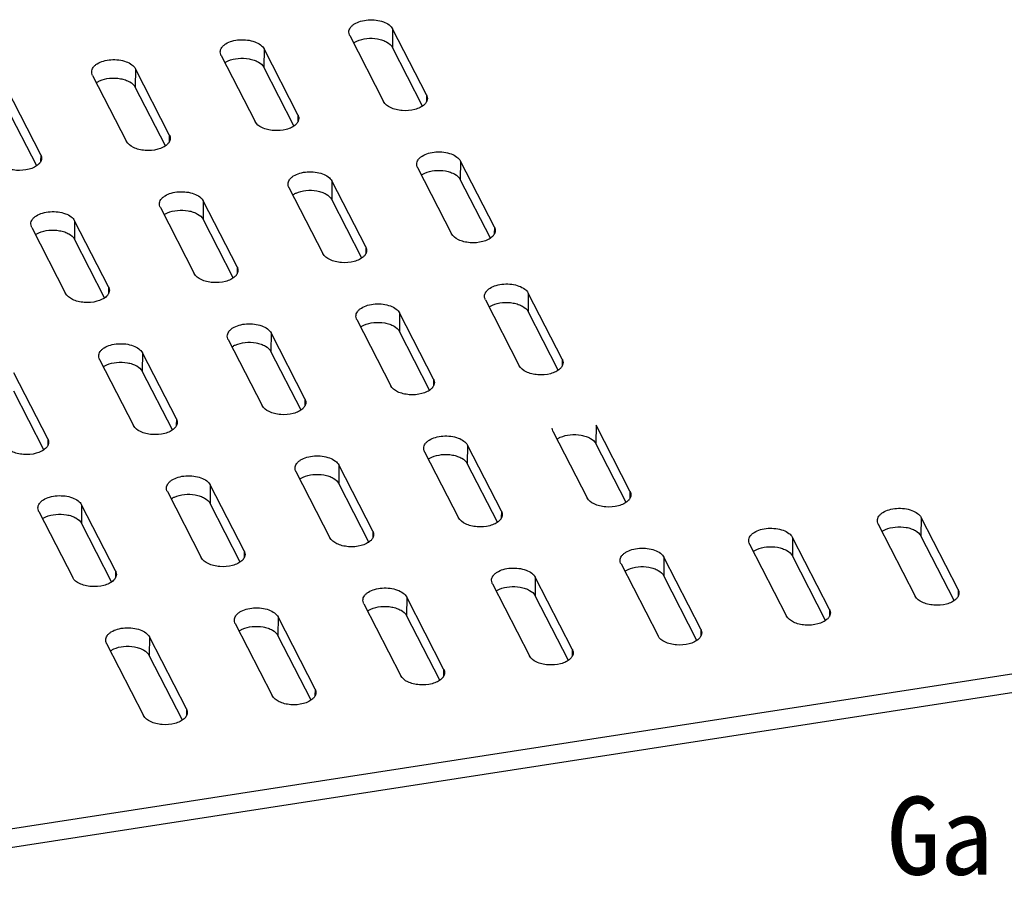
# Model space of a CAD drawing. Header units: millimetres. Extents: x 3323 to 3905, y -1050 to -642.
# Tile 7 of 12: x 3692 to 3736, y -750 to -712. Entities that reach past the tile are written whole.
import ezdxf

# ---------------------------------------------------------------- set-up
doc = ezdxf.new("R2010")
doc.units = ezdxf.units.MM
doc.styles.get("Standard").update_dxf_attribs({"font": 'txt', "bigfont": 'gbcbig.shx'})

msp = doc.modelspace()

# ---------------------------------------------------------------- linework, layer by layer
at = {"color": 7}
for p, q in [((3708.561, -712.223), (3708.554, -713.053)), ((3702.795, -713.116), (3702.788, -713.945)), ((3709.904, -715.683), (3708.554, -713.053)), ((3697.029, -714.008), (3697.022, -714.838)), ((3704.138, -716.576), (3702.788, -713.945)), ((3698.372, -717.469), (3697.022, -714.838)), ((3710.081, -715.184), (3710.079, -715.496)), ((3692.606, -718.361), (3691.256, -715.73)), ((3704.315, -716.077), (3704.312, -716.389)), ((3698.549, -716.97), (3698.546, -717.281)), ((3692.783, -717.862), (3692.78, -718.174)), ((3711.601, -718.146), (3711.594, -718.975)), ((3705.835, -719.038), (3705.828, -719.868)), ((3712.945, -721.606), (3711.594, -718.975)), ((3700.069, -719.931), (3700.062, -720.76)), ((3707.179, -722.499), (3705.828, -719.868)), ((3694.303, -720.823), (3694.296, -721.653)), ((3701.413, -723.391), (3700.062, -720.76)), ((3713.122, -721.107), (3713.119, -721.419)), ((3695.647, -724.284), (3694.296, -721.653)), ((3707.356, -722), (3707.353, -722.311)), ((3701.59, -722.892), (3701.587, -723.204)), ((3695.823, -723.785), (3695.821, -724.096)), ((3714.642, -724.068), (3714.635, -724.898)), ((3708.876, -724.961), (3708.869, -725.79)), ((3715.985, -727.529), (3714.635, -724.898)), ((3703.11, -725.854), (3703.103, -726.683)), ((3710.219, -728.421), (3708.869, -725.79)), ((3697.344, -726.746), (3697.337, -727.576)), ((3704.453, -729.314), (3703.103, -726.683)), ((3716.162, -727.03), (3716.16, -727.341)), ((3698.687, -730.206), (3697.337, -727.576)), ((3710.396, -727.922), (3710.393, -728.234)), ((3692.921, -731.099), (3691.571, -728.468)), ((3704.63, -728.815), (3704.627, -729.127)), ((3698.864, -729.707), (3698.861, -730.019)), ((3717.682, -729.991), (3717.675, -730.82)), ((3693.098, -730.6), (3693.095, -730.912)), ((3711.916, -730.884), (3711.909, -731.713)), ((3719.026, -733.451), (3717.675, -730.82)), ((3706.15, -731.776), (3706.143, -732.606)), ((3713.26, -734.344), (3711.909, -731.713)), ((3700.384, -732.669), (3700.377, -733.498)), ((3707.494, -735.236), (3706.143, -732.606)), ((3719.203, -732.952), (3719.2, -733.264)), ((3694.618, -733.561), (3694.611, -734.391)), ((3701.728, -736.129), (3700.377, -733.498)), ((3713.437, -733.845), (3713.434, -734.157)), ((3695.962, -737.022), (3694.611, -734.391)), ((3732.255, -734.129), (3732.248, -734.958)), ((3707.67, -734.737), (3707.668, -735.049)), ((3733.737, -737.858), (3732.248, -734.958)), ((3726.489, -735.021), (3726.482, -735.851)), ((3701.904, -735.63), (3701.902, -735.942)), ((3727.971, -738.751), (3726.482, -735.851)), ((3720.723, -735.914), (3720.716, -736.743)), ((3696.138, -736.523), (3696.136, -736.834)), ((3722.205, -739.643), (3720.716, -736.743)), ((3714.957, -736.806), (3714.95, -737.636)), ((3716.439, -740.536), (3714.95, -737.636)), ((3733.914, -737.359), (3733.911, -737.671)), ((3709.191, -737.699), (3709.184, -738.528)), ((3710.672, -741.428), (3709.184, -738.528)), ((3728.147, -738.252), (3728.145, -738.563)), ((3703.425, -738.591), (3703.418, -739.421)), ((3722.381, -739.144), (3722.379, -739.456)), ((3697.659, -739.484), (3697.651, -740.313)), ((3704.906, -742.321), (3703.418, -739.421)), ((3716.615, -740.037), (3716.613, -740.348)), ((3699.14, -743.213), (3697.651, -740.313)), ((3682.162, -750.354), (3742.129, -741.071)), ((3710.849, -740.929), (3710.847, -741.241)), ((3705.083, -741.822), (3705.08, -742.134)), ((3699.317, -742.714), (3699.314, -743.026))]:
    msp.add_line(p, q, dxfattribs=at)
at = {"color": 3}
for p, q in [((3710.081, -715.184), (3708.561, -712.223)), ((3706.639, -712.521), (3708.159, -715.482)), ((3704.315, -716.077), (3702.795, -713.116)), ((3700.873, -713.413), (3702.393, -716.375)), ((3698.549, -716.97), (3697.029, -714.008)), ((3695.107, -714.306), (3696.627, -717.267)), ((3692.783, -717.862), (3691.263, -714.901)), ((3713.122, -721.107), (3711.601, -718.146)), ((3709.679, -718.443), (3711.2, -721.405)), ((3707.356, -722), (3705.835, -719.038)), ((3703.913, -719.336), (3705.434, -722.297)), ((3701.59, -722.892), (3700.069, -719.931)), ((3698.147, -720.228), (3699.667, -723.19)), ((3695.823, -723.785), (3694.303, -720.823)), ((3692.381, -721.121), (3693.901, -724.082)), ((3712.72, -724.366), (3714.24, -727.327)), ((3716.162, -727.03), (3714.642, -724.068)), ((3706.954, -725.258), (3708.474, -728.22)), ((3710.396, -727.922), (3708.876, -724.961)), ((3701.188, -726.151), (3702.708, -729.112)), ((3704.63, -728.815), (3703.11, -725.854)), ((3695.422, -727.044), (3696.942, -730.005)), ((3698.864, -729.707), (3697.344, -726.746)), ((3693.098, -730.6), (3691.578, -727.639)), ((3719.203, -732.952), (3717.682, -729.991)), ((3715.76, -730.289), (3717.281, -733.25)), ((3713.437, -733.845), (3711.916, -730.884)), ((3709.994, -731.181), (3711.515, -734.142)), ((3707.67, -734.737), (3706.15, -731.776)), ((3704.228, -732.074), (3705.748, -735.035)), ((3701.904, -735.63), (3700.384, -732.669)), ((3698.462, -732.966), (3699.982, -735.928)), ((3696.138, -736.523), (3694.618, -733.561)), ((3692.696, -733.859), (3694.216, -736.82)), ((3730.333, -734.426), (3731.991, -737.657)), ((3733.914, -737.359), (3732.255, -734.129)), ((3724.567, -735.319), (3726.225, -738.549)), ((3728.147, -738.252), (3726.489, -735.021)), ((3718.801, -736.211), (3720.459, -739.442)), ((3722.381, -739.144), (3720.723, -735.914)), ((3713.035, -737.104), (3714.693, -740.334)), ((3716.615, -740.037), (3714.957, -736.806)), ((3707.269, -737.996), (3708.927, -741.227)), ((3710.849, -740.929), (3709.191, -737.699)), ((3701.503, -738.889), (3703.161, -742.119)), ((3705.083, -741.822), (3703.425, -738.591)), ((3695.737, -739.781), (3697.395, -743.012)), ((3699.317, -742.714), (3697.659, -739.484)), ((3682.169, -749.525), (3742.136, -740.242))]:
    msp.add_line(p, q, dxfattribs=at)
for points, knots in [([(3706.6, -712.363), (3706.6, -712.33), (3706.612, -712.26), (3706.663, -712.163), (3706.743, -712.073), (3706.892, -711.962), (3707.135, -711.862), (3707.466, -711.806), (3707.813, -711.816), (3708.135, -711.89), (3708.397, -712.02), (3708.525, -712.153), (3708.561, -712.223)], [0, 0, 0, 0, 0.043214, 0.089196, 0.140039, 0.19674, 0.327107, 0.474445, 0.627031, 0.771771, 0.897658, 1, 1, 1, 1]), ([(3706.639, -712.521), (3706.632, -712.508), (3706.61, -712.459), (3706.6, -712.404), (3706.6, -712.363)], [0, 0, 0, 0, 0.259104, 1, 1, 1, 1]), ([(3700.834, -713.256), (3700.834, -713.222), (3700.846, -713.153), (3700.897, -713.055), (3700.977, -712.966), (3701.126, -712.855), (3701.369, -712.755), (3701.7, -712.699), (3702.047, -712.708), (3702.369, -712.783), (3702.631, -712.913), (3702.759, -713.045), (3702.795, -713.116)], [0, 0, 0, 0, 0.043214, 0.089196, 0.140039, 0.19674, 0.327107, 0.474445, 0.627031, 0.771771, 0.897658, 1, 1, 1, 1]), ([(3700.873, -713.413), (3700.866, -713.401), (3700.844, -713.351), (3700.834, -713.296), (3700.834, -713.256)], [0, 0, 0, 0, 0.259104, 1, 1, 1, 1]), ([(3695.068, -714.149), (3695.068, -714.115), (3695.08, -714.046), (3695.131, -713.948), (3695.211, -713.858), (3695.36, -713.748), (3695.603, -713.647), (3695.934, -713.591), (3696.281, -713.601), (3696.603, -713.675), (3696.865, -713.805), (3696.993, -713.938), (3697.029, -714.008)], [0, 0, 0, 0, 0.043214, 0.089196, 0.140039, 0.19674, 0.327107, 0.474445, 0.627031, 0.771771, 0.897658, 1, 1, 1, 1]), ([(3695.107, -714.306), (3695.1, -714.293), (3695.078, -714.244), (3695.068, -714.189), (3695.068, -714.149)], [0, 0, 0, 0, 0.259104, 1, 1, 1, 1]), ([(3709.981, -715.623), (3709.927, -715.673), (3709.792, -715.761), (3709.463, -715.88), (3709.087, -715.909), (3708.719, -715.851), (3708.42, -715.748), (3708.222, -715.604), (3708.159, -715.482)], [0, 0, 0, 0, 0.110434, 0.23824, 0.522308, 0.663739, 0.793924, 1, 1, 1, 1]), ([(3710.034, -715.565), (3710.03, -715.57), (3710.013, -715.59), (3709.995, -715.609), (3709.981, -715.623)], [0, 0, 0, 0, 0.243438, 1, 1, 1, 1]), ([(3710.12, -715.342), (3710.12, -715.381), (3710.103, -715.462), (3710.06, -715.532), (3710.034, -715.565)], [0, 0, 0, 0, 0.479835, 1, 1, 1, 1]), ([(3710.081, -715.184), (3710.088, -715.197), (3710.11, -715.247), (3710.12, -715.302), (3710.12, -715.342)], [0, 0, 0, 0, 0.259104, 1, 1, 1, 1]), ([(3704.215, -716.515), (3704.161, -716.565), (3704.026, -716.654), (3703.697, -716.773), (3703.321, -716.801), (3702.953, -716.743), (3702.654, -716.64), (3702.456, -716.497), (3702.393, -716.375)], [0, 0, 0, 0, 0.110434, 0.23824, 0.522308, 0.663739, 0.793924, 1, 1, 1, 1]), ([(3704.268, -716.458), (3704.264, -716.463), (3704.247, -716.483), (3704.229, -716.502), (3704.215, -716.515)], [0, 0, 0, 0, 0.243438, 1, 1, 1, 1]), ([(3704.354, -716.234), (3704.354, -716.273), (3704.337, -716.355), (3704.294, -716.425), (3704.268, -716.458)], [0, 0, 0, 0, 0.479835, 1, 1, 1, 1]), ([(3704.315, -716.077), (3704.322, -716.09), (3704.344, -716.139), (3704.354, -716.194), (3704.354, -716.234)], [0, 0, 0, 0, 0.259104, 1, 1, 1, 1]), ([(3698.449, -717.408), (3698.395, -717.458), (3698.26, -717.546), (3697.931, -717.665), (3697.555, -717.694), (3697.187, -717.636), (3696.888, -717.533), (3696.69, -717.389), (3696.627, -717.267)], [0, 0, 0, 0, 0.110434, 0.23824, 0.522308, 0.663739, 0.793924, 1, 1, 1, 1]), ([(3698.588, -717.127), (3698.588, -717.166), (3698.571, -717.247), (3698.528, -717.318), (3698.502, -717.351)], [0, 0, 0, 0, 0.479835, 1, 1, 1, 1]), ([(3698.549, -716.97), (3698.555, -716.982), (3698.578, -717.032), (3698.588, -717.087), (3698.588, -717.127)], [0, 0, 0, 0, 0.259104, 1, 1, 1, 1]), ([(3698.502, -717.351), (3698.498, -717.355), (3698.481, -717.375), (3698.463, -717.394), (3698.449, -717.408)], [0, 0, 0, 0, 0.243438, 1, 1, 1, 1]), ([(3709.64, -718.286), (3709.641, -718.253), (3709.653, -718.183), (3709.703, -718.085), (3709.784, -717.996), (3709.932, -717.885), (3710.175, -717.785), (3710.507, -717.729), (3710.853, -717.738), (3711.176, -717.813), (3711.438, -717.943), (3711.565, -718.075), (3711.601, -718.146)], [0, 0, 0, 0, 0.043214, 0.089196, 0.140039, 0.19674, 0.327107, 0.474445, 0.627031, 0.771771, 0.897658, 1, 1, 1, 1]), ([(3692.683, -718.3), (3692.629, -718.351), (3692.494, -718.439), (3692.165, -718.558), (3691.789, -718.587), (3691.421, -718.528), (3691.122, -718.425), (3690.924, -718.282), (3690.861, -718.16)], [0, 0, 0, 0, 0.110434, 0.23824, 0.522308, 0.663739, 0.793924, 1, 1, 1, 1]), ([(3692.822, -718.019), (3692.822, -718.058), (3692.805, -718.14), (3692.762, -718.21), (3692.736, -718.243)], [0, 0, 0, 0, 0.479835, 1, 1, 1, 1]), ([(3692.783, -717.862), (3692.789, -717.875), (3692.812, -717.924), (3692.822, -717.979), (3692.822, -718.019)], [0, 0, 0, 0, 0.259104, 1, 1, 1, 1]), ([(3692.736, -718.243), (3692.732, -718.248), (3692.715, -718.268), (3692.697, -718.287), (3692.683, -718.3)], [0, 0, 0, 0, 0.243438, 1, 1, 1, 1]), ([(3703.874, -719.179), (3703.875, -719.145), (3703.887, -719.076), (3703.937, -718.978), (3704.017, -718.888), (3704.166, -718.778), (3704.409, -718.677), (3704.74, -718.621), (3705.087, -718.631), (3705.41, -718.705), (3705.671, -718.835), (3705.799, -718.968), (3705.835, -719.038)], [0, 0, 0, 0, 0.043214, 0.089196, 0.140039, 0.19674, 0.327107, 0.474445, 0.627031, 0.771771, 0.897658, 1, 1, 1, 1]), ([(3709.679, -718.443), (3709.673, -718.431), (3709.651, -718.381), (3709.64, -718.326), (3709.64, -718.286)], [0, 0, 0, 0, 0.259104, 1, 1, 1, 1]), ([(3698.108, -720.071), (3698.109, -720.038), (3698.121, -719.968), (3698.171, -719.871), (3698.251, -719.781), (3698.4, -719.67), (3698.643, -719.57), (3698.974, -719.514), (3699.321, -719.524), (3699.644, -719.598), (3699.905, -719.728), (3700.033, -719.86), (3700.069, -719.931)], [0, 0, 0, 0, 0.043214, 0.089196, 0.140039, 0.19674, 0.327107, 0.474445, 0.627031, 0.771771, 0.897658, 1, 1, 1, 1]), ([(3703.913, -719.336), (3703.907, -719.323), (3703.885, -719.274), (3703.874, -719.219), (3703.874, -719.179)], [0, 0, 0, 0, 0.259104, 1, 1, 1, 1]), ([(3692.342, -720.964), (3692.342, -720.93), (3692.355, -720.861), (3692.405, -720.763), (3692.485, -720.674), (3692.634, -720.563), (3692.877, -720.462), (3693.208, -720.407), (3693.555, -720.416), (3693.878, -720.491), (3694.139, -720.62), (3694.267, -720.753), (3694.303, -720.823)], [0, 0, 0, 0, 0.043214, 0.089196, 0.140039, 0.19674, 0.327107, 0.474445, 0.627031, 0.771771, 0.897658, 1, 1, 1, 1]), ([(3698.147, -720.228), (3698.141, -720.216), (3698.119, -720.166), (3698.108, -720.111), (3698.108, -720.071)], [0, 0, 0, 0, 0.259104, 1, 1, 1, 1]), ([(3692.381, -721.121), (3692.375, -721.109), (3692.353, -721.059), (3692.342, -721.004), (3692.342, -720.964)], [0, 0, 0, 0, 0.259104, 1, 1, 1, 1]), ([(3713.161, -721.264), (3713.16, -721.303), (3713.144, -721.385), (3713.101, -721.455), (3713.075, -721.488)], [0, 0, 0, 0, 0.479835, 1, 1, 1, 1]), ([(3713.122, -721.107), (3713.128, -721.12), (3713.15, -721.169), (3713.161, -721.224), (3713.161, -721.264)], [0, 0, 0, 0, 0.259104, 1, 1, 1, 1]), ([(3713.021, -721.545), (3712.968, -721.596), (3712.833, -721.684), (3712.504, -721.803), (3712.128, -721.831), (3711.76, -721.773), (3711.46, -721.67), (3711.262, -721.527), (3711.2, -721.405)], [0, 0, 0, 0, 0.110434, 0.23824, 0.522308, 0.663739, 0.793924, 1, 1, 1, 1]), ([(3713.075, -721.488), (3713.071, -721.493), (3713.054, -721.513), (3713.036, -721.532), (3713.021, -721.545)], [0, 0, 0, 0, 0.243438, 1, 1, 1, 1]), ([(3707.394, -722.157), (3707.394, -722.196), (3707.378, -722.277), (3707.335, -722.348), (3707.308, -722.381)], [0, 0, 0, 0, 0.479835, 1, 1, 1, 1]), ([(3707.356, -722), (3707.362, -722.012), (3707.384, -722.062), (3707.395, -722.117), (3707.394, -722.157)], [0, 0, 0, 0, 0.259104, 1, 1, 1, 1]), ([(3707.255, -722.438), (3707.202, -722.488), (3707.067, -722.576), (3706.737, -722.695), (3706.362, -722.724), (3705.994, -722.666), (3705.694, -722.563), (3705.496, -722.419), (3705.434, -722.297)], [0, 0, 0, 0, 0.110434, 0.23824, 0.522308, 0.663739, 0.793924, 1, 1, 1, 1]), ([(3707.308, -722.381), (3707.304, -722.386), (3707.288, -722.406), (3707.27, -722.424), (3707.255, -722.438)], [0, 0, 0, 0, 0.243438, 1, 1, 1, 1]), ([(3701.628, -723.05), (3701.628, -723.088), (3701.612, -723.17), (3701.569, -723.24), (3701.542, -723.273)], [0, 0, 0, 0, 0.479835, 1, 1, 1, 1]), ([(3701.59, -722.892), (3701.596, -722.905), (3701.618, -722.954), (3701.629, -723.009), (3701.628, -723.05)], [0, 0, 0, 0, 0.259104, 1, 1, 1, 1]), ([(3701.489, -723.33), (3701.436, -723.381), (3701.301, -723.469), (3700.971, -723.588), (3700.596, -723.617), (3700.228, -723.558), (3699.928, -723.456), (3699.73, -723.312), (3699.667, -723.19)], [0, 0, 0, 0, 0.110434, 0.23824, 0.522308, 0.663739, 0.793924, 1, 1, 1, 1]), ([(3701.542, -723.273), (3701.538, -723.278), (3701.522, -723.298), (3701.504, -723.317), (3701.489, -723.33)], [0, 0, 0, 0, 0.243438, 1, 1, 1, 1]), ([(3695.862, -723.942), (3695.862, -723.981), (3695.845, -724.062), (3695.803, -724.133), (3695.776, -724.166)], [0, 0, 0, 0, 0.479835, 1, 1, 1, 1]), ([(3695.823, -723.785), (3695.83, -723.797), (3695.852, -723.847), (3695.863, -723.902), (3695.862, -723.942)], [0, 0, 0, 0, 0.259104, 1, 1, 1, 1]), ([(3712.681, -724.209), (3712.681, -724.175), (3712.693, -724.106), (3712.744, -724.008), (3712.824, -723.919), (3712.973, -723.808), (3713.216, -723.707), (3713.547, -723.651), (3713.894, -723.661), (3714.216, -723.735), (3714.478, -723.865), (3714.606, -723.998), (3714.642, -724.068)], [0, 0, 0, 0, 0.043214, 0.089196, 0.140039, 0.19674, 0.327107, 0.474445, 0.627031, 0.771771, 0.897658, 1, 1, 1, 1]), ([(3695.723, -724.223), (3695.669, -724.273), (3695.534, -724.362), (3695.205, -724.48), (3694.83, -724.509), (3694.461, -724.451), (3694.162, -724.348), (3693.964, -724.205), (3693.901, -724.082)], [0, 0, 0, 0, 0.110434, 0.23824, 0.522308, 0.663739, 0.793924, 1, 1, 1, 1]), ([(3695.776, -724.166), (3695.772, -724.171), (3695.756, -724.191), (3695.738, -724.209), (3695.723, -724.223)], [0, 0, 0, 0, 0.243438, 1, 1, 1, 1]), ([(3712.72, -724.366), (3712.713, -724.353), (3712.691, -724.304), (3712.681, -724.249), (3712.681, -724.209)], [0, 0, 0, 0, 0.259104, 1, 1, 1, 1]), ([(3706.915, -725.101), (3706.915, -725.068), (3706.927, -724.998), (3706.978, -724.901), (3707.058, -724.811), (3707.207, -724.7), (3707.45, -724.6), (3707.781, -724.544), (3708.128, -724.554), (3708.45, -724.628), (3708.712, -724.758), (3708.84, -724.89), (3708.876, -724.961)], [0, 0, 0, 0, 0.043214, 0.089196, 0.140039, 0.19674, 0.327107, 0.474445, 0.627031, 0.771771, 0.897658, 1, 1, 1, 1]), ([(3706.954, -725.258), (3706.947, -725.246), (3706.925, -725.196), (3706.915, -725.141), (3706.915, -725.101)], [0, 0, 0, 0, 0.259104, 1, 1, 1, 1]), ([(3701.149, -725.994), (3701.149, -725.96), (3701.161, -725.891), (3701.212, -725.793), (3701.292, -725.704), (3701.441, -725.593), (3701.684, -725.492), (3702.015, -725.437), (3702.362, -725.446), (3702.684, -725.521), (3702.946, -725.65), (3703.073, -725.783), (3703.11, -725.854)], [0, 0, 0, 0, 0.043214, 0.089196, 0.140039, 0.19674, 0.327107, 0.474445, 0.627031, 0.771771, 0.897658, 1, 1, 1, 1]), ([(3701.188, -726.151), (3701.181, -726.139), (3701.159, -726.089), (3701.149, -726.034), (3701.149, -725.994)], [0, 0, 0, 0, 0.259104, 1, 1, 1, 1]), ([(3695.383, -726.886), (3695.383, -726.853), (3695.395, -726.783), (3695.446, -726.686), (3695.526, -726.596), (3695.675, -726.485), (3695.918, -726.385), (3696.249, -726.329), (3696.596, -726.339), (3696.918, -726.413), (3697.18, -726.543), (3697.307, -726.676), (3697.344, -726.746)], [0, 0, 0, 0, 0.043214, 0.089196, 0.140039, 0.19674, 0.327107, 0.474445, 0.627031, 0.771771, 0.897658, 1, 1, 1, 1]), ([(3695.422, -727.044), (3695.415, -727.031), (3695.393, -726.982), (3695.382, -726.927), (3695.383, -726.886)], [0, 0, 0, 0, 0.259104, 1, 1, 1, 1]), ([(3716.162, -727.03), (3716.169, -727.042), (3716.191, -727.092), (3716.201, -727.147), (3716.201, -727.187)], [0, 0, 0, 0, 0.259104, 1, 1, 1, 1]), ([(3716.062, -727.468), (3716.008, -727.518), (3715.873, -727.606), (3715.544, -727.725), (3715.168, -727.754), (3714.8, -727.696), (3714.501, -727.593), (3714.303, -727.449), (3714.24, -727.327)], [0, 0, 0, 0, 0.110434, 0.23824, 0.522308, 0.663739, 0.793924, 1, 1, 1, 1]), ([(3716.115, -727.411), (3716.111, -727.416), (3716.094, -727.436), (3716.076, -727.454), (3716.062, -727.468)], [0, 0, 0, 0, 0.243438, 1, 1, 1, 1]), ([(3716.201, -727.187), (3716.201, -727.226), (3716.184, -727.307), (3716.141, -727.378), (3716.115, -727.411)], [0, 0, 0, 0, 0.479835, 1, 1, 1, 1]), ([(3710.396, -727.922), (3710.403, -727.935), (3710.425, -727.984), (3710.435, -728.039), (3710.435, -728.08)], [0, 0, 0, 0, 0.259104, 1, 1, 1, 1]), ([(3710.296, -728.36), (3710.242, -728.411), (3710.107, -728.499), (3709.778, -728.618), (3709.402, -728.647), (3709.034, -728.588), (3708.735, -728.486), (3708.537, -728.342), (3708.474, -728.22)], [0, 0, 0, 0, 0.110434, 0.23824, 0.522308, 0.663739, 0.793924, 1, 1, 1, 1]), ([(3710.349, -728.303), (3710.345, -728.308), (3710.328, -728.328), (3710.31, -728.347), (3710.296, -728.36)], [0, 0, 0, 0, 0.243438, 1, 1, 1, 1]), ([(3710.435, -728.08), (3710.435, -728.118), (3710.418, -728.2), (3710.375, -728.27), (3710.349, -728.303)], [0, 0, 0, 0, 0.479835, 1, 1, 1, 1]), ([(3704.63, -728.815), (3704.636, -728.827), (3704.659, -728.877), (3704.669, -728.932), (3704.669, -728.972)], [0, 0, 0, 0, 0.259104, 1, 1, 1, 1]), ([(3704.53, -729.253), (3704.476, -729.303), (3704.341, -729.392), (3704.012, -729.51), (3703.636, -729.539), (3703.268, -729.481), (3702.969, -729.378), (3702.771, -729.235), (3702.708, -729.112)], [0, 0, 0, 0, 0.110434, 0.23824, 0.522308, 0.663739, 0.793924, 1, 1, 1, 1]), ([(3704.583, -729.196), (3704.579, -729.201), (3704.562, -729.221), (3704.544, -729.239), (3704.53, -729.253)], [0, 0, 0, 0, 0.243438, 1, 1, 1, 1]), ([(3704.669, -728.972), (3704.669, -729.011), (3704.652, -729.092), (3704.609, -729.163), (3704.583, -729.196)], [0, 0, 0, 0, 0.479835, 1, 1, 1, 1]), ([(3698.864, -729.707), (3698.87, -729.72), (3698.893, -729.77), (3698.903, -729.824), (3698.903, -729.865)], [0, 0, 0, 0, 0.259104, 1, 1, 1, 1]), ([(3698.764, -730.145), (3698.71, -730.196), (3698.575, -730.284), (3698.246, -730.403), (3697.87, -730.432), (3697.502, -730.374), (3697.202, -730.271), (3697.005, -730.127), (3696.942, -730.005)], [0, 0, 0, 0, 0.110434, 0.23824, 0.522308, 0.663739, 0.793924, 1, 1, 1, 1]), ([(3698.817, -730.088), (3698.813, -730.093), (3698.796, -730.113), (3698.778, -730.132), (3698.764, -730.145)], [0, 0, 0, 0, 0.243438, 1, 1, 1, 1]), ([(3698.903, -729.865), (3698.903, -729.904), (3698.886, -729.985), (3698.843, -730.055), (3698.817, -730.088)], [0, 0, 0, 0, 0.479835, 1, 1, 1, 1]), ([(3715.76, -730.289), (3715.754, -730.276), (3715.732, -730.226), (3715.721, -730.172), (3715.721, -730.131)], [0, 0, 0, 0, 0.259104, 1, 1, 1, 1]), ([(3709.955, -731.024), (3709.956, -730.99), (3709.968, -730.921), (3710.018, -730.823), (3710.098, -730.734), (3710.247, -730.623), (3710.49, -730.522), (3710.821, -730.467), (3711.168, -730.476), (3711.491, -730.551), (3711.752, -730.68), (3711.88, -730.813), (3711.916, -730.884)], [0, 0, 0, 0, 0.043214, 0.089196, 0.140039, 0.19674, 0.327107, 0.474445, 0.627031, 0.771771, 0.897658, 1, 1, 1, 1]), ([(3692.998, -731.038), (3692.944, -731.088), (3692.809, -731.177), (3692.48, -731.296), (3692.104, -731.324), (3691.736, -731.266), (3691.436, -731.163), (3691.239, -731.02), (3691.176, -730.898)], [0, 0, 0, 0, 0.110434, 0.23824, 0.522308, 0.663739, 0.793924, 1, 1, 1, 1]), ([(3693.051, -730.981), (3693.047, -730.986), (3693.03, -731.006), (3693.012, -731.025), (3692.998, -731.038)], [0, 0, 0, 0, 0.243438, 1, 1, 1, 1]), ([(3693.137, -730.757), (3693.136, -730.796), (3693.12, -730.878), (3693.077, -730.948), (3693.051, -730.981)], [0, 0, 0, 0, 0.479835, 1, 1, 1, 1]), ([(3693.098, -730.6), (3693.104, -730.613), (3693.126, -730.662), (3693.137, -730.717), (3693.137, -730.757)], [0, 0, 0, 0, 0.259104, 1, 1, 1, 1]), ([(3709.994, -731.181), (3709.988, -731.169), (3709.966, -731.119), (3709.955, -731.064), (3709.955, -731.024)], [0, 0, 0, 0, 0.259104, 1, 1, 1, 1]), ([(3704.189, -731.916), (3704.19, -731.883), (3704.202, -731.813), (3704.252, -731.716), (3704.332, -731.626), (3704.481, -731.515), (3704.724, -731.415), (3705.055, -731.359), (3705.402, -731.369), (3705.725, -731.443), (3705.986, -731.573), (3706.114, -731.706), (3706.15, -731.776)], [0, 0, 0, 0, 0.043214, 0.089196, 0.140039, 0.19674, 0.327107, 0.474445, 0.627031, 0.771771, 0.897658, 1, 1, 1, 1]), ([(3698.423, -732.809), (3698.423, -732.775), (3698.436, -732.706), (3698.486, -732.608), (3698.566, -732.519), (3698.715, -732.408), (3698.958, -732.308), (3699.289, -732.252), (3699.636, -732.261), (3699.959, -732.336), (3700.22, -732.466), (3700.348, -732.598), (3700.384, -732.669)], [0, 0, 0, 0, 0.043214, 0.089196, 0.140039, 0.19674, 0.327107, 0.474445, 0.627031, 0.771771, 0.897658, 1, 1, 1, 1]), ([(3704.228, -732.074), (3704.222, -732.061), (3704.2, -732.012), (3704.189, -731.957), (3704.189, -731.916)], [0, 0, 0, 0, 0.259104, 1, 1, 1, 1]), ([(3692.657, -733.702), (3692.657, -733.668), (3692.67, -733.599), (3692.72, -733.501), (3692.8, -733.411), (3692.949, -733.301), (3693.192, -733.2), (3693.523, -733.144), (3693.87, -733.154), (3694.192, -733.228), (3694.454, -733.358), (3694.582, -733.491), (3694.618, -733.561)], [0, 0, 0, 0, 0.043214, 0.089196, 0.140039, 0.19674, 0.327107, 0.474445, 0.627031, 0.771771, 0.897658, 1, 1, 1, 1]), ([(3698.462, -732.966), (3698.456, -732.954), (3698.433, -732.904), (3698.423, -732.849), (3698.423, -732.809)], [0, 0, 0, 0, 0.259104, 1, 1, 1, 1]), ([(3719.242, -733.11), (3719.241, -733.148), (3719.225, -733.23), (3719.182, -733.3), (3719.155, -733.333)], [0, 0, 0, 0, 0.479835, 1, 1, 1, 1]), ([(3719.203, -732.952), (3719.209, -732.965), (3719.231, -733.014), (3719.242, -733.069), (3719.242, -733.11)], [0, 0, 0, 0, 0.259104, 1, 1, 1, 1]), ([(3719.102, -733.39), (3719.049, -733.441), (3718.914, -733.529), (3718.585, -733.648), (3718.209, -733.677), (3717.841, -733.619), (3717.541, -733.516), (3717.343, -733.372), (3717.281, -733.25)], [0, 0, 0, 0, 0.110434, 0.23824, 0.522308, 0.663739, 0.793924, 1, 1, 1, 1]), ([(3719.155, -733.333), (3719.152, -733.338), (3719.135, -733.358), (3719.117, -733.377), (3719.102, -733.39)], [0, 0, 0, 0, 0.243438, 1, 1, 1, 1]), ([(3692.696, -733.859), (3692.69, -733.846), (3692.667, -733.797), (3692.657, -733.742), (3692.657, -733.702)], [0, 0, 0, 0, 0.259104, 1, 1, 1, 1]), ([(3713.475, -734.002), (3713.475, -734.041), (3713.459, -734.123), (3713.416, -734.193), (3713.389, -734.226)], [0, 0, 0, 0, 0.479835, 1, 1, 1, 1]), ([(3713.437, -733.845), (3713.443, -733.857), (3713.465, -733.907), (3713.476, -733.962), (3713.475, -734.002)], [0, 0, 0, 0, 0.259104, 1, 1, 1, 1]), ([(3730.294, -734.269), (3730.294, -734.235), (3730.307, -734.166), (3730.357, -734.068), (3730.437, -733.979), (3730.586, -733.868), (3730.829, -733.767), (3731.16, -733.712), (3731.507, -733.721), (3731.829, -733.796), (3732.091, -733.925), (3732.219, -734.058), (3732.255, -734.129)], [0, 0, 0, 0, 0.043214, 0.089196, 0.140039, 0.19674, 0.327107, 0.474445, 0.627031, 0.771771, 0.897658, 1, 1, 1, 1]), ([(3713.336, -734.283), (3713.283, -734.333), (3713.148, -734.422), (3712.818, -734.541), (3712.443, -734.569), (3712.075, -734.511), (3711.775, -734.408), (3711.577, -734.265), (3711.515, -734.142)], [0, 0, 0, 0, 0.110434, 0.23824, 0.522308, 0.663739, 0.793924, 1, 1, 1, 1]), ([(3713.389, -734.226), (3713.385, -734.231), (3713.369, -734.251), (3713.351, -734.269), (3713.336, -734.283)], [0, 0, 0, 0, 0.243438, 1, 1, 1, 1]), ([(3730.333, -734.426), (3730.327, -734.414), (3730.304, -734.364), (3730.294, -734.309), (3730.294, -734.269)], [0, 0, 0, 0, 0.259104, 1, 1, 1, 1]), ([(3707.709, -734.895), (3707.709, -734.934), (3707.693, -735.015), (3707.65, -735.085), (3707.623, -735.118)], [0, 0, 0, 0, 0.479835, 1, 1, 1, 1]), ([(3707.67, -734.737), (3707.677, -734.75), (3707.699, -734.8), (3707.71, -734.855), (3707.709, -734.895)], [0, 0, 0, 0, 0.259104, 1, 1, 1, 1]), ([(3724.528, -735.161), (3724.528, -735.128), (3724.54, -735.058), (3724.591, -734.961), (3724.671, -734.871), (3724.82, -734.76), (3725.063, -734.66), (3725.394, -734.604), (3725.741, -734.614), (3726.063, -734.688), (3726.325, -734.818), (3726.453, -734.95), (3726.489, -735.021)], [0, 0, 0, 0, 0.043214, 0.089196, 0.140039, 0.19674, 0.327107, 0.474445, 0.627031, 0.771771, 0.897658, 1, 1, 1, 1]), ([(3707.57, -735.176), (3707.517, -735.226), (3707.381, -735.314), (3707.052, -735.433), (3706.677, -735.462), (3706.308, -735.404), (3706.009, -735.301), (3705.811, -735.157), (3705.748, -735.035)], [0, 0, 0, 0, 0.110434, 0.23824, 0.522308, 0.663739, 0.793924, 1, 1, 1, 1]), ([(3707.623, -735.118), (3707.619, -735.123), (3707.603, -735.143), (3707.585, -735.162), (3707.57, -735.176)], [0, 0, 0, 0, 0.243438, 1, 1, 1, 1]), ([(3724.567, -735.319), (3724.561, -735.306), (3724.538, -735.257), (3724.528, -735.202), (3724.528, -735.161)], [0, 0, 0, 0, 0.259104, 1, 1, 1, 1]), ([(3701.943, -735.787), (3701.943, -735.826), (3701.926, -735.908), (3701.884, -735.978), (3701.857, -736.011)], [0, 0, 0, 0, 0.479835, 1, 1, 1, 1]), ([(3701.904, -735.63), (3701.911, -735.643), (3701.933, -735.692), (3701.944, -735.747), (3701.943, -735.787)], [0, 0, 0, 0, 0.259104, 1, 1, 1, 1]), ([(3718.762, -736.054), (3718.762, -736.02), (3718.774, -735.951), (3718.825, -735.853), (3718.905, -735.764), (3719.054, -735.653), (3719.297, -735.552), (3719.628, -735.497), (3719.975, -735.506), (3720.297, -735.581), (3720.559, -735.71), (3720.687, -735.843), (3720.723, -735.914)], [0, 0, 0, 0, 0.043214, 0.089196, 0.140039, 0.19674, 0.327107, 0.474445, 0.627031, 0.771771, 0.897658, 1, 1, 1, 1]), ([(3701.804, -736.068), (3701.75, -736.118), (3701.615, -736.207), (3701.286, -736.326), (3700.91, -736.354), (3700.542, -736.296), (3700.243, -736.193), (3700.045, -736.05), (3699.982, -735.928)], [0, 0, 0, 0, 0.110434, 0.23824, 0.522308, 0.663739, 0.793924, 1, 1, 1, 1]), ([(3701.857, -736.011), (3701.853, -736.016), (3701.837, -736.036), (3701.819, -736.055), (3701.804, -736.068)], [0, 0, 0, 0, 0.243438, 1, 1, 1, 1]), ([(3718.801, -736.211), (3718.794, -736.199), (3718.772, -736.149), (3718.762, -736.094), (3718.762, -736.054)], [0, 0, 0, 0, 0.259104, 1, 1, 1, 1]), ([(3696.177, -736.68), (3696.177, -736.719), (3696.16, -736.8), (3696.117, -736.871), (3696.091, -736.904)], [0, 0, 0, 0, 0.479835, 1, 1, 1, 1]), ([(3696.138, -736.523), (3696.145, -736.535), (3696.167, -736.585), (3696.178, -736.64), (3696.177, -736.68)], [0, 0, 0, 0, 0.259104, 1, 1, 1, 1]), ([(3712.996, -736.946), (3712.996, -736.913), (3713.008, -736.843), (3713.059, -736.746), (3713.139, -736.656), (3713.288, -736.546), (3713.531, -736.445), (3713.862, -736.389), (3714.209, -736.399), (3714.531, -736.473), (3714.793, -736.603), (3714.921, -736.736), (3714.957, -736.806)], [0, 0, 0, 0, 0.043214, 0.089196, 0.140039, 0.19674, 0.327107, 0.474445, 0.627031, 0.771771, 0.897658, 1, 1, 1, 1]), ([(3696.038, -736.961), (3695.984, -737.011), (3695.849, -737.099), (3695.52, -737.218), (3695.144, -737.247), (3694.776, -737.189), (3694.477, -737.086), (3694.279, -736.942), (3694.216, -736.82)], [0, 0, 0, 0, 0.110434, 0.23824, 0.522308, 0.663739, 0.793924, 1, 1, 1, 1]), ([(3696.091, -736.904), (3696.087, -736.908), (3696.071, -736.928), (3696.052, -736.947), (3696.038, -736.961)], [0, 0, 0, 0, 0.243438, 1, 1, 1, 1]), ([(3713.035, -737.104), (3713.028, -737.091), (3713.006, -737.042), (3712.996, -736.987), (3712.996, -736.946)], [0, 0, 0, 0, 0.259104, 1, 1, 1, 1]), ([(3707.23, -737.839), (3707.23, -737.806), (3707.242, -737.736), (3707.293, -737.638), (3707.373, -737.549), (3707.522, -737.438), (3707.765, -737.338), (3708.096, -737.282), (3708.443, -737.291), (3708.765, -737.366), (3709.027, -737.496), (3709.154, -737.628), (3709.191, -737.699)], [0, 0, 0, 0, 0.043214, 0.089196, 0.140039, 0.19674, 0.327107, 0.474445, 0.627031, 0.771771, 0.897658, 1, 1, 1, 1]), ([(3733.952, -737.516), (3733.952, -737.555), (3733.936, -737.637), (3733.893, -737.707), (3733.866, -737.74)], [0, 0, 0, 0, 0.479835, 1, 1, 1, 1]), ([(3733.914, -737.359), (3733.92, -737.372), (3733.942, -737.421), (3733.953, -737.476), (3733.952, -737.516)], [0, 0, 0, 0, 0.259104, 1, 1, 1, 1]), ([(3707.269, -737.996), (3707.262, -737.984), (3707.24, -737.934), (3707.23, -737.879), (3707.23, -737.839)], [0, 0, 0, 0, 0.259104, 1, 1, 1, 1]), ([(3733.813, -737.797), (3733.76, -737.847), (3733.625, -737.936), (3733.295, -738.055), (3732.92, -738.083), (3732.552, -738.025), (3732.252, -737.922), (3732.054, -737.779), (3731.991, -737.657)], [0, 0, 0, 0, 0.110434, 0.23824, 0.522308, 0.663739, 0.793924, 1, 1, 1, 1]), ([(3733.866, -737.74), (3733.862, -737.745), (3733.846, -737.765), (3733.828, -737.784), (3733.813, -737.797)], [0, 0, 0, 0, 0.243438, 1, 1, 1, 1]), ([(3701.464, -738.732), (3701.464, -738.698), (3701.476, -738.629), (3701.527, -738.531), (3701.607, -738.441), (3701.756, -738.331), (3701.999, -738.23), (3702.33, -738.174), (3702.677, -738.184), (3702.999, -738.258), (3703.261, -738.388), (3703.388, -738.521), (3703.425, -738.591)], [0, 0, 0, 0, 0.043214, 0.089196, 0.140039, 0.19674, 0.327107, 0.474445, 0.627031, 0.771771, 0.897658, 1, 1, 1, 1]), ([(3728.186, -738.409), (3728.186, -738.448), (3728.17, -738.529), (3728.127, -738.6), (3728.1, -738.632)], [0, 0, 0, 0, 0.479835, 1, 1, 1, 1]), ([(3728.147, -738.252), (3728.154, -738.264), (3728.176, -738.314), (3728.187, -738.369), (3728.186, -738.409)], [0, 0, 0, 0, 0.259104, 1, 1, 1, 1]), ([(3701.503, -738.889), (3701.496, -738.876), (3701.474, -738.827), (3701.463, -738.772), (3701.464, -738.732)], [0, 0, 0, 0, 0.259104, 1, 1, 1, 1]), ([(3728.047, -738.69), (3727.994, -738.74), (3727.858, -738.828), (3727.529, -738.947), (3727.154, -738.976), (3726.785, -738.918), (3726.486, -738.815), (3726.288, -738.671), (3726.225, -738.549)], [0, 0, 0, 0, 0.110434, 0.23824, 0.522308, 0.663739, 0.793924, 1, 1, 1, 1]), ([(3728.1, -738.632), (3728.096, -738.637), (3728.08, -738.657), (3728.062, -738.676), (3728.047, -738.69)], [0, 0, 0, 0, 0.243438, 1, 1, 1, 1]), ([(3695.698, -739.624), (3695.698, -739.591), (3695.71, -739.521), (3695.761, -739.424), (3695.841, -739.334), (3695.989, -739.223), (3696.233, -739.123), (3696.564, -739.067), (3696.911, -739.077), (3697.233, -739.151), (3697.495, -739.281), (3697.622, -739.413), (3697.659, -739.484)], [0, 0, 0, 0, 0.043214, 0.089196, 0.140039, 0.19674, 0.327107, 0.474445, 0.627031, 0.771771, 0.897658, 1, 1, 1, 1]), ([(3722.42, -739.301), (3722.42, -739.34), (3722.403, -739.422), (3722.361, -739.492), (3722.334, -739.525)], [0, 0, 0, 0, 0.479835, 1, 1, 1, 1]), ([(3722.381, -739.144), (3722.388, -739.157), (3722.41, -739.206), (3722.421, -739.261), (3722.42, -739.301)], [0, 0, 0, 0, 0.259104, 1, 1, 1, 1]), ([(3695.737, -739.781), (3695.73, -739.769), (3695.708, -739.719), (3695.697, -739.664), (3695.698, -739.624)], [0, 0, 0, 0, 0.259104, 1, 1, 1, 1]), ([(3722.281, -739.582), (3722.227, -739.633), (3722.092, -739.721), (3721.763, -739.84), (3721.387, -739.869), (3721.019, -739.81), (3720.72, -739.707), (3720.522, -739.564), (3720.459, -739.442)], [0, 0, 0, 0, 0.110434, 0.23824, 0.522308, 0.663739, 0.793924, 1, 1, 1, 1]), ([(3722.334, -739.525), (3722.33, -739.53), (3722.314, -739.55), (3722.295, -739.569), (3722.281, -739.582)], [0, 0, 0, 0, 0.243438, 1, 1, 1, 1]), ([(3716.654, -740.194), (3716.654, -740.233), (3716.637, -740.314), (3716.594, -740.385), (3716.568, -740.418)], [0, 0, 0, 0, 0.479835, 1, 1, 1, 1]), ([(3716.615, -740.037), (3716.622, -740.049), (3716.644, -740.099), (3716.654, -740.154), (3716.654, -740.194)], [0, 0, 0, 0, 0.259104, 1, 1, 1, 1]), ([(3716.515, -740.475), (3716.461, -740.525), (3716.326, -740.613), (3715.997, -740.732), (3715.621, -740.761), (3715.253, -740.703), (3714.954, -740.6), (3714.756, -740.456), (3714.693, -740.334)], [0, 0, 0, 0, 0.110434, 0.23824, 0.522308, 0.663739, 0.793924, 1, 1, 1, 1]), ([(3716.568, -740.418), (3716.564, -740.423), (3716.548, -740.443), (3716.529, -740.461), (3716.515, -740.475)], [0, 0, 0, 0, 0.243438, 1, 1, 1, 1]), ([(3710.888, -741.087), (3710.888, -741.125), (3710.871, -741.207), (3710.828, -741.277), (3710.802, -741.31)], [0, 0, 0, 0, 0.479835, 1, 1, 1, 1]), ([(3710.849, -740.929), (3710.856, -740.942), (3710.878, -740.991), (3710.888, -741.046), (3710.888, -741.087)], [0, 0, 0, 0, 0.259104, 1, 1, 1, 1]), ([(3710.749, -741.367), (3710.695, -741.418), (3710.56, -741.506), (3710.231, -741.625), (3709.855, -741.654), (3709.487, -741.595), (3709.188, -741.493), (3708.99, -741.349), (3708.927, -741.227)], [0, 0, 0, 0, 0.110434, 0.23824, 0.522308, 0.663739, 0.793924, 1, 1, 1, 1]), ([(3710.802, -741.31), (3710.798, -741.315), (3710.781, -741.335), (3710.763, -741.354), (3710.749, -741.367)], [0, 0, 0, 0, 0.243438, 1, 1, 1, 1]), ([(3705.122, -741.979), (3705.122, -742.018), (3705.105, -742.099), (3705.062, -742.17), (3705.036, -742.203)], [0, 0, 0, 0, 0.479835, 1, 1, 1, 1]), ([(3705.083, -741.822), (3705.09, -741.834), (3705.112, -741.884), (3705.122, -741.939), (3705.122, -741.979)], [0, 0, 0, 0, 0.259104, 1, 1, 1, 1]), ([(3704.983, -742.26), (3704.929, -742.31), (3704.794, -742.399), (3704.465, -742.517), (3704.089, -742.546), (3703.721, -742.488), (3703.422, -742.385), (3703.224, -742.242), (3703.161, -742.119)], [0, 0, 0, 0, 0.110434, 0.23824, 0.522308, 0.663739, 0.793924, 1, 1, 1, 1]), ([(3705.036, -742.203), (3705.032, -742.208), (3705.015, -742.228), (3704.997, -742.246), (3704.983, -742.26)], [0, 0, 0, 0, 0.243438, 1, 1, 1, 1]), ([(3699.356, -742.872), (3699.356, -742.911), (3699.339, -742.992), (3699.296, -743.062), (3699.27, -743.095)], [0, 0, 0, 0, 0.479835, 1, 1, 1, 1]), ([(3699.317, -742.714), (3699.323, -742.727), (3699.346, -742.777), (3699.356, -742.832), (3699.356, -742.872)], [0, 0, 0, 0, 0.259104, 1, 1, 1, 1]), ([(3699.217, -743.153), (3699.163, -743.203), (3699.028, -743.291), (3698.699, -743.41), (3698.323, -743.439), (3697.955, -743.381), (3697.656, -743.278), (3697.458, -743.134), (3697.395, -743.012)], [0, 0, 0, 0, 0.110434, 0.23824, 0.522308, 0.663739, 0.793924, 1, 1, 1, 1]), ([(3699.27, -743.095), (3699.266, -743.1), (3699.249, -743.12), (3699.231, -743.139), (3699.217, -743.153)], [0, 0, 0, 0, 0.243438, 1, 1, 1, 1])]:
    msp.add_open_spline(points, degree=3, knots=knots, dxfattribs=at)
at = {"color": 7}
for points, knots in [([(3706.808, -712.851), (3706.819, -712.843), (3706.867, -712.811), (3706.918, -712.784), (3706.958, -712.766)], [0, 0, 0, 0, 0.239291, 1, 1, 1, 1]), ([(3706.958, -712.766), (3707.097, -712.703), (3707.41, -712.63), (3707.807, -712.643), (3708.11, -712.72), (3708.35, -712.824), (3708.502, -712.951), (3708.554, -713.053)], [0, 0, 0, 0, 0.263921, 0.546249, 0.680223, 0.802351, 1, 1, 1, 1]), ([(3701.042, -713.743), (3701.053, -713.735), (3701.101, -713.704), (3701.152, -713.677), (3701.192, -713.659)], [0, 0, 0, 0, 0.239291, 1, 1, 1, 1]), ([(3701.192, -713.659), (3701.331, -713.596), (3701.644, -713.523), (3702.041, -713.536), (3702.344, -713.613), (3702.584, -713.717), (3702.736, -713.844), (3702.788, -713.945)], [0, 0, 0, 0, 0.263921, 0.546249, 0.680223, 0.802351, 1, 1, 1, 1]), ([(3695.276, -714.636), (3695.287, -714.628), (3695.335, -714.596), (3695.386, -714.569), (3695.426, -714.551)], [0, 0, 0, 0, 0.239291, 1, 1, 1, 1]), ([(3695.426, -714.551), (3695.565, -714.488), (3695.878, -714.415), (3696.275, -714.428), (3696.578, -714.505), (3696.818, -714.61), (3696.97, -714.736), (3697.022, -714.838)], [0, 0, 0, 0, 0.263921, 0.546249, 0.680223, 0.802351, 1, 1, 1, 1]), ([(3709.999, -718.689), (3710.137, -718.626), (3710.451, -718.553), (3710.848, -718.566), (3711.151, -718.643), (3711.39, -718.747), (3711.542, -718.874), (3711.594, -718.975)], [0, 0, 0, 0, 0.263921, 0.546249, 0.680223, 0.802351, 1, 1, 1, 1]), ([(3709.848, -718.773), (3709.86, -718.766), (3709.907, -718.734), (3709.959, -718.707), (3709.999, -718.689)], [0, 0, 0, 0, 0.239291, 1, 1, 1, 1]), ([(3704.232, -719.581), (3704.371, -719.518), (3704.685, -719.445), (3705.081, -719.458), (3705.385, -719.535), (3705.624, -719.64), (3705.776, -719.766), (3705.828, -719.868)], [0, 0, 0, 0, 0.263921, 0.546249, 0.680223, 0.802351, 1, 1, 1, 1]), ([(3704.082, -719.666), (3704.093, -719.658), (3704.141, -719.626), (3704.193, -719.599), (3704.232, -719.581)], [0, 0, 0, 0, 0.239291, 1, 1, 1, 1]), ([(3698.466, -720.474), (3698.605, -720.411), (3698.918, -720.338), (3699.315, -720.351), (3699.619, -720.428), (3699.858, -720.532), (3700.01, -720.659), (3700.062, -720.76)], [0, 0, 0, 0, 0.263921, 0.546249, 0.680223, 0.802351, 1, 1, 1, 1]), ([(3698.316, -720.559), (3698.327, -720.551), (3698.375, -720.519), (3698.426, -720.492), (3698.466, -720.474)], [0, 0, 0, 0, 0.239291, 1, 1, 1, 1]), ([(3692.7, -721.366), (3692.839, -721.304), (3693.152, -721.23), (3693.549, -721.244), (3693.853, -721.32), (3694.092, -721.425), (3694.244, -721.551), (3694.296, -721.653)], [0, 0, 0, 0, 0.263921, 0.546249, 0.680223, 0.802351, 1, 1, 1, 1]), ([(3692.55, -721.451), (3692.561, -721.443), (3692.609, -721.411), (3692.66, -721.384), (3692.7, -721.366)], [0, 0, 0, 0, 0.239291, 1, 1, 1, 1]), ([(3712.889, -724.696), (3712.9, -724.688), (3712.948, -724.656), (3712.999, -724.629), (3713.039, -724.611)], [0, 0, 0, 0, 0.239291, 1, 1, 1, 1]), ([(3713.039, -724.611), (3713.178, -724.548), (3713.491, -724.475), (3713.888, -724.489), (3714.191, -724.565), (3714.431, -724.67), (3714.583, -724.796), (3714.635, -724.898)], [0, 0, 0, 0, 0.263921, 0.546249, 0.680223, 0.802351, 1, 1, 1, 1]), ([(3707.123, -725.589), (3707.134, -725.581), (3707.182, -725.549), (3707.233, -725.522), (3707.273, -725.504)], [0, 0, 0, 0, 0.239291, 1, 1, 1, 1]), ([(3707.273, -725.504), (3707.412, -725.441), (3707.725, -725.368), (3708.122, -725.381), (3708.425, -725.458), (3708.665, -725.562), (3708.817, -725.689), (3708.869, -725.79)], [0, 0, 0, 0, 0.263921, 0.546249, 0.680223, 0.802351, 1, 1, 1, 1]), ([(3701.357, -726.481), (3701.368, -726.473), (3701.416, -726.441), (3701.467, -726.415), (3701.507, -726.396)], [0, 0, 0, 0, 0.239291, 1, 1, 1, 1]), ([(3701.507, -726.396), (3701.646, -726.334), (3701.959, -726.26), (3702.356, -726.274), (3702.659, -726.35), (3702.899, -726.455), (3703.051, -726.581), (3703.103, -726.683)], [0, 0, 0, 0, 0.263921, 0.546249, 0.680223, 0.802351, 1, 1, 1, 1]), ([(3695.591, -727.374), (3695.602, -727.366), (3695.65, -727.334), (3695.701, -727.307), (3695.741, -727.289)], [0, 0, 0, 0, 0.239291, 1, 1, 1, 1]), ([(3695.741, -727.289), (3695.88, -727.226), (3696.193, -727.153), (3696.59, -727.166), (3696.893, -727.243), (3697.132, -727.347), (3697.284, -727.474), (3697.337, -727.576)], [0, 0, 0, 0, 0.263921, 0.546249, 0.680223, 0.802351, 1, 1, 1, 1]), ([(3715.929, -730.619), (3715.941, -730.611), (3715.988, -730.579), (3716.04, -730.552), (3716.079, -730.534)], [0, 0, 0, 0, 0.239291, 1, 1, 1, 1]), ([(3716.079, -730.534), (3716.218, -730.471), (3716.532, -730.398), (3716.929, -730.411), (3717.232, -730.488), (3717.471, -730.592), (3717.623, -730.719), (3717.675, -730.82)], [0, 0, 0, 0, 0.263921, 0.546249, 0.680223, 0.802351, 1, 1, 1, 1]), ([(3710.163, -731.511), (3710.174, -731.503), (3710.222, -731.472), (3710.274, -731.445), (3710.313, -731.427)], [0, 0, 0, 0, 0.239291, 1, 1, 1, 1]), ([(3710.313, -731.427), (3710.452, -731.364), (3710.766, -731.291), (3711.162, -731.304), (3711.466, -731.381), (3711.705, -731.485), (3711.857, -731.611), (3711.909, -731.713)], [0, 0, 0, 0, 0.263921, 0.546249, 0.680223, 0.802351, 1, 1, 1, 1]), ([(3704.397, -732.404), (3704.408, -732.396), (3704.456, -732.364), (3704.507, -732.337), (3704.547, -732.319)], [0, 0, 0, 0, 0.239291, 1, 1, 1, 1]), ([(3704.547, -732.319), (3704.686, -732.256), (3704.999, -732.183), (3705.396, -732.196), (3705.7, -732.273), (3705.939, -732.377), (3706.091, -732.504), (3706.143, -732.606)], [0, 0, 0, 0, 0.263921, 0.546249, 0.680223, 0.802351, 1, 1, 1, 1]), ([(3698.631, -733.296), (3698.642, -733.288), (3698.69, -733.257), (3698.741, -733.23), (3698.781, -733.212)], [0, 0, 0, 0, 0.239291, 1, 1, 1, 1]), ([(3698.781, -733.212), (3698.92, -733.149), (3699.233, -733.076), (3699.63, -733.089), (3699.934, -733.166), (3700.173, -733.27), (3700.325, -733.397), (3700.377, -733.498)], [0, 0, 0, 0, 0.263921, 0.546249, 0.680223, 0.802351, 1, 1, 1, 1]), ([(3692.865, -734.189), (3692.876, -734.181), (3692.924, -734.149), (3692.975, -734.122), (3693.015, -734.104)], [0, 0, 0, 0, 0.239291, 1, 1, 1, 1]), ([(3693.015, -734.104), (3693.154, -734.041), (3693.467, -733.968), (3693.864, -733.981), (3694.167, -734.058), (3694.407, -734.163), (3694.559, -734.289), (3694.611, -734.391)], [0, 0, 0, 0, 0.263921, 0.546249, 0.680223, 0.802351, 1, 1, 1, 1]), ([(3730.652, -734.671), (3730.791, -734.609), (3731.104, -734.535), (3731.501, -734.549), (3731.804, -734.625), (3732.044, -734.73), (3732.196, -734.856), (3732.248, -734.958)], [0, 0, 0, 0, 0.263921, 0.546249, 0.680223, 0.802351, 1, 1, 1, 1]), ([(3730.502, -734.756), (3730.513, -734.748), (3730.561, -734.716), (3730.612, -734.69), (3730.652, -734.671)], [0, 0, 0, 0, 0.239291, 1, 1, 1, 1]), ([(3724.886, -735.564), (3725.025, -735.501), (3725.338, -735.428), (3725.735, -735.441), (3726.038, -735.518), (3726.278, -735.622), (3726.43, -735.749), (3726.482, -735.851)], [0, 0, 0, 0, 0.263921, 0.546249, 0.680223, 0.802351, 1, 1, 1, 1]), ([(3724.736, -735.649), (3724.747, -735.641), (3724.795, -735.609), (3724.846, -735.582), (3724.886, -735.564)], [0, 0, 0, 0, 0.239291, 1, 1, 1, 1]), ([(3719.12, -736.457), (3719.259, -736.394), (3719.572, -736.321), (3719.969, -736.334), (3720.272, -736.411), (3720.512, -736.515), (3720.664, -736.642), (3720.716, -736.743)], [0, 0, 0, 0, 0.263921, 0.546249, 0.680223, 0.802351, 1, 1, 1, 1]), ([(3718.97, -736.541), (3718.981, -736.533), (3719.029, -736.502), (3719.08, -736.475), (3719.12, -736.457)], [0, 0, 0, 0, 0.239291, 1, 1, 1, 1]), ([(3713.204, -737.434), (3713.215, -737.426), (3713.263, -737.394), (3713.314, -737.367), (3713.354, -737.349)], [0, 0, 0, 0, 0.239291, 1, 1, 1, 1]), ([(3713.354, -737.349), (3713.493, -737.286), (3713.806, -737.213), (3714.203, -737.226), (3714.506, -737.303), (3714.746, -737.408), (3714.898, -737.534), (3714.95, -737.636)], [0, 0, 0, 0, 0.263921, 0.546249, 0.680223, 0.802351, 1, 1, 1, 1]), ([(3707.438, -738.326), (3707.449, -738.319), (3707.497, -738.287), (3707.548, -738.26), (3707.588, -738.242)], [0, 0, 0, 0, 0.239291, 1, 1, 1, 1]), ([(3707.588, -738.242), (3707.727, -738.179), (3708.04, -738.106), (3708.437, -738.119), (3708.74, -738.196), (3708.979, -738.3), (3709.132, -738.427), (3709.184, -738.528)], [0, 0, 0, 0, 0.263921, 0.546249, 0.680223, 0.802351, 1, 1, 1, 1]), ([(3701.671, -739.219), (3701.683, -739.211), (3701.731, -739.179), (3701.782, -739.152), (3701.822, -739.134)], [0, 0, 0, 0, 0.239291, 1, 1, 1, 1]), ([(3701.822, -739.134), (3701.961, -739.071), (3702.274, -738.998), (3702.671, -739.011), (3702.974, -739.088), (3703.213, -739.193), (3703.365, -739.319), (3703.418, -739.421)], [0, 0, 0, 0, 0.263921, 0.546249, 0.680223, 0.802351, 1, 1, 1, 1]), ([(3695.905, -740.112), (3695.917, -740.104), (3695.965, -740.072), (3696.016, -740.045), (3696.056, -740.027)], [0, 0, 0, 0, 0.239291, 1, 1, 1, 1]), ([(3696.056, -740.027), (3696.194, -739.964), (3696.508, -739.891), (3696.905, -739.904), (3697.208, -739.981), (3697.447, -740.085), (3697.599, -740.212), (3697.651, -740.313)], [0, 0, 0, 0, 0.263921, 0.546249, 0.680223, 0.802351, 1, 1, 1, 1])]:
    msp.add_open_spline(points, degree=3, knots=knots, dxfattribs=at)

# ---------------------------------------------------------------- texts
at = {"color": 0, "linetype": 'Continuous', "insert": (3768.819, -746.648), "char_height": 3.5, "width": 45.29667, "attachment_point": 3, "line_spacing_factor": 0.9}
msp.add_mtext('{\\fSimSun|b0|i0|c134|p2;Galvanized sheet}', dxfattribs=at)

doc.saveas('drawing.dxf')
